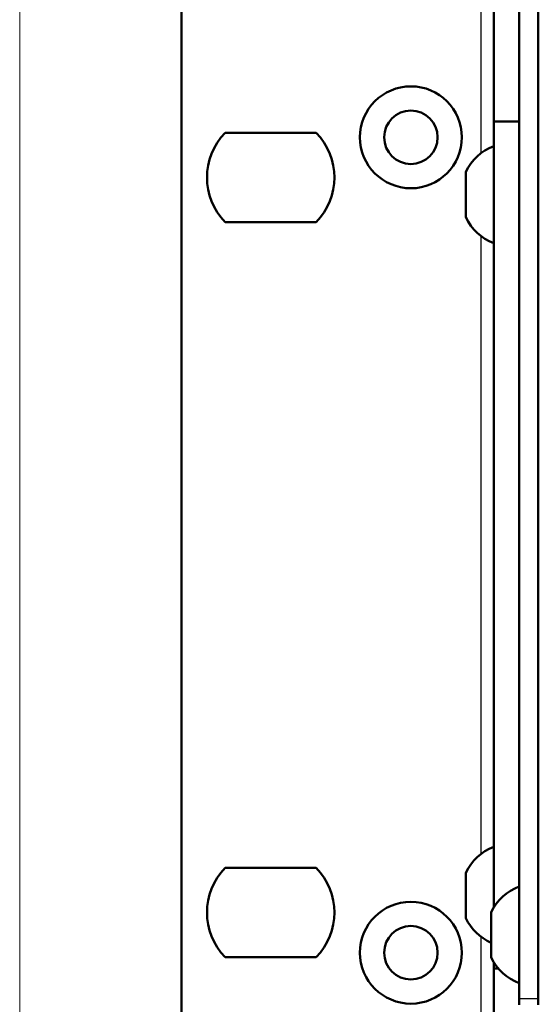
# Model space of a CAD drawing. Header units: millimetres. Extents: x 184 to 991, y 149 to 762.
# Tile 4 of 26: x 184 to 204, y 498 to 537. Entities that reach past the tile are written whole.
import ezdxf

# ---------------------------------------------------------------- set-up
doc = ezdxf.new("R2010")
doc.units = ezdxf.units.MM
doc.layers.add('1', color=7, linetype='Continuous', true_color=0xffffff)

msp = doc.modelspace()

# ---------------------------------------------------------------- linework, layer by layer
at = {"layer": '1', "color": 251, "linetype": 'Continuous', "lineweight": 18}
msp.add_line((183.6393, 477.3241), (183.6393, 573.8741), dxfattribs=at)
at = {"layer": '1', "color": 4, "linetype": 'Continuous', "lineweight": 50}
for p, q in [((203.2393, 498.6241), (203.2393, 564.6741)), ((203.9893, 498.6241), (203.9893, 564.6741)), ((189.9893, 542.5491), (189.9893, 490.2991)), ((202.2393, 533.0491), (202.2393, 538.0491)), ((202.2393, 533.0491), (202.2393, 502.1962)), ((203.2393, 533.0491), (202.2393, 533.0491)), ((195.2746, 532.5991), (191.7039, 532.5991)), ((201.1393, 529.2835), (201.1393, 531.0647)), ((191.7039, 529.0991), (195.2746, 529.0991)), ((195.2746, 503.7491), (191.7039, 503.7491)), ((201.1393, 501.7835), (201.1393, 503.5647)), ((202.1393, 500.2335), (202.1393, 502.0147)), ((191.7039, 500.2491), (195.2746, 500.2491)), ((202.2393, 500.0521), (202.2393, 499.7991)), ((202.2393, 499.7991), (202.4244, 499.7991)), ((202.2393, 494.7991), (202.2393, 499.7991)), ((203.2393, 498.3741), (203.2393, 498.6241)), ((203.9893, 498.6241), (203.9893, 498.3741))]:
    msp.add_line(p, q, dxfattribs=at)
at = {"layer": '1', "color": 87, "linetype": 'Continuous', "lineweight": 25}
for p, q in [((201.7393, 543.0491), (201.7393, 531.7951)), ((201.7393, 528.5518), (201.7393, 504.2964)), ((201.7393, 501.0532), (201.7393, 489.7991)), ((203.2393, 498.6241), (203.9893, 498.6241))]:
    msp.add_line(p, q, dxfattribs=at)
at = {"layer": '1', "color": 4, "linetype": 'Continuous', "lineweight": 50}
for centre, radius in [((198.9893, 532.4241), 2), ((198.9893, 532.4241), 1.05), ((198.9893, 500.4241), 2), ((198.9893, 500.4241), 1.05)]:
    msp.add_circle(centre, radius, dxfattribs=at)
for centre, radius, start, end in [((193.4893, 530.8491), 2.5, 135.573, 224.427), ((193.4893, 530.8491), 2.5, 315.573, 44.427), ((202.9696, 530.1741), 2.0355, 111.0267, 154.05313), ((202.9696, 530.1741), 2.0355, 205.94687, 248.9733), ((202.9696, 502.6741), 2.0355, 111.0267, 154.05313), ((193.4893, 501.9991), 2.5, 135.573, 224.427), ((193.4893, 501.9991), 2.5, 315.573, 44.427), ((203.9696, 501.1241), 2.0355, 111.0267, 154.05313), ((202.9696, 502.6741), 2.0355, 205.94687, 245.92447), ((203.9696, 501.1241), 2.0355, 205.94687, 248.9733)]:
    msp.add_arc(centre, radius, start, end, dxfattribs=at)

doc.saveas('drawing.dxf')
